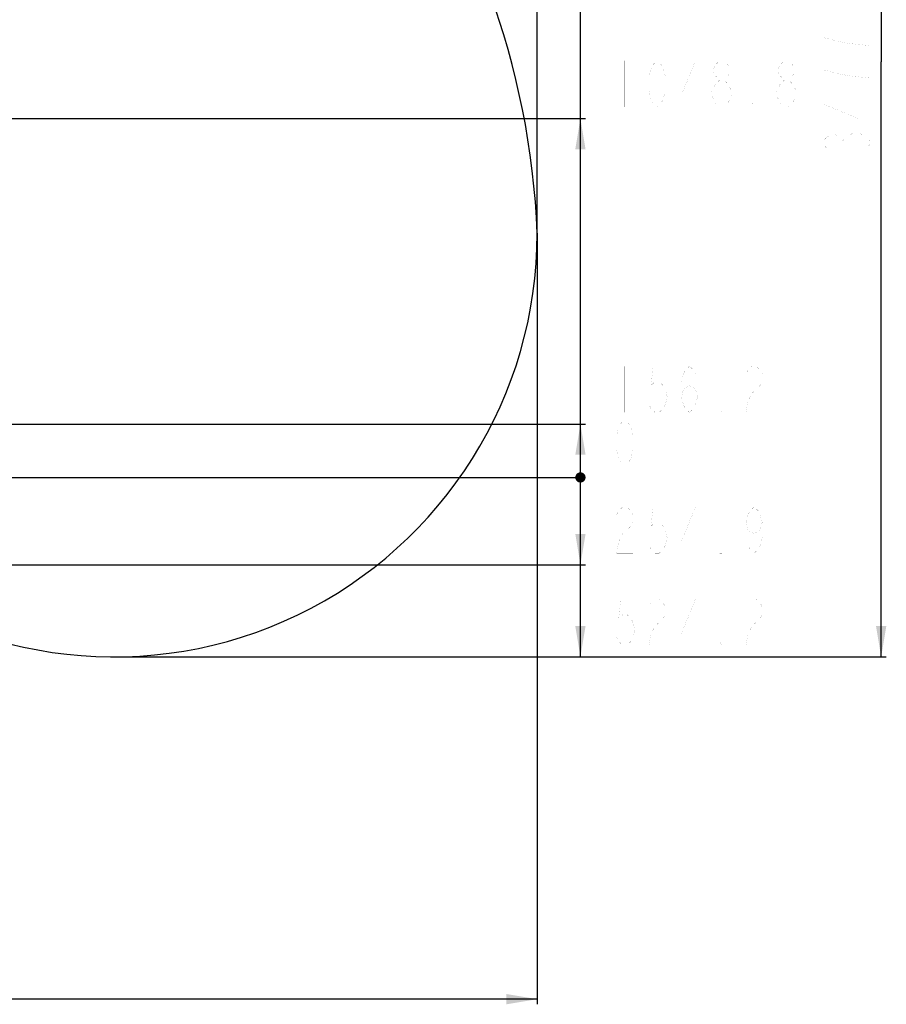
# Model space of a CAD drawing. Header units: millimetres. Extents: x 0 to 17835, y 0 to 12615.
# Tile 78 of 85: x 10877 to 13410, y 4523 to 7399. Entities that reach past the tile are written whole.
import ezdxf

# ---------------------------------------------------------------- set-up
doc = ezdxf.new("R2010")
doc.units = ezdxf.units.MM
doc.header["$LTSCALE"] = 980.925
doc.layers.get('0').update_dxf_attribs({"linetype": 'CONTINUOUS'})
doc.layers.add('运动范围-老_DXF_BALLOON', color=7, linetype='CONTINUOUS')
doc.layers.add('运动范围-老_DXF_DIMENSION', color=7, linetype='CONTINUOUS')
doc.styles.get("Standard").update_dxf_attribs({"font": 'txt', "width": 0.7})
doc.dimstyles.new('DIMSTYLE_10', dxfattribs={"dimtxt": 135, "dimasz": 90, "dimexe": 1, "dimexo": 0, "dimgap": 2.25, "dimtad": 1, "dimdec": 1, "dimdsep": 46, "dimtxsty": 'Standard', "dimblk": '_FILLED', "dimblk1": '_FILLED', "dimblk2": '_FILLED', "dimcen": 0.09, "dimclrt": 5, "dimazin": 2, "dimtp": 2, "dimtm": 2, "dimtfac": 1, "dimtdec": 1, "dimtofl": 0, "dimtmove": 0, "dimatfit": 3, "dimldrblk": '_FILLED', "dimfxl": 0, "dimtolj": 1, "dimarcsym": 0})
doc.dimstyles.new('DIMSTYLE_11', dxfattribs={"dimtxt": 135, "dimasz": 90, "dimexe": 1, "dimexo": 0, "dimgap": 2.25, "dimtad": 0, "dimtih": 1, "dimtoh": 1, "dimdec": 1, "dimdsep": 46, "dimtxsty": 'Standard', "dimblk": '_FILLED', "dimblk1": '_FILLED', "dimblk2": '_FILLED', "dimcen": 0.09, "dimclrt": 5, "dimazin": 2, "dimtp": 1.2, "dimtm": 1.2, "dimtfac": 1, "dimtdec": 0, "dimtofl": 0, "dimtmove": 0, "dimatfit": 3, "dimldrblk": '_FILLED', "dimfxl": 0, "dimtolj": 1, "dimarcsym": 0})
doc.dimstyles.new('DIMSTYLE_12', dxfattribs={"dimtxt": 135, "dimasz": 90, "dimexe": 1, "dimexo": 0, "dimgap": 2.25, "dimtad": 0, "dimtih": 1, "dimtoh": 1, "dimdec": 1, "dimdsep": 46, "dimtxsty": 'Standard', "dimblk": '_FILLED', "dimblk1": '_FILLED', "dimblk2": '_FILLED', "dimcen": 0.09, "dimclrt": 5, "dimazin": 2, "dimtp": 0.8, "dimtm": 0.8, "dimtfac": 1, "dimtdec": 0, "dimtofl": 0, "dimtmove": 0, "dimatfit": 3, "dimldrblk": '_FILLED', "dimfxl": 0, "dimtolj": 1, "dimarcsym": 0})
doc.dimstyles.new('DIMSTYLE_13', dxfattribs={"dimtxt": 135, "dimasz": 90, "dimexe": 1, "dimexo": 0, "dimgap": 2.25, "dimtad": 0, "dimtih": 1, "dimtoh": 1, "dimdec": 1, "dimdsep": 46, "dimtxsty": 'Standard', "dimblk": '_FILLED', "dimblk1": '_FILLED', "dimblk2": '_FILLED', "dimcen": 0.09, "dimclrt": 5, "dimazin": 2, "dimtp": 0.5, "dimtm": 0.5, "dimtfac": 1, "dimtdec": 0, "dimtofl": 0, "dimtmove": 0, "dimatfit": 3, "dimldrblk": '_FILLED', "dimfxl": 0, "dimtolj": 1, "dimarcsym": 0})
doc.dimstyles.new('DIMSTYLE_14', dxfattribs={"dimtxt": 135, "dimasz": 90, "dimexe": 1, "dimexo": 0, "dimgap": 2.25, "dimtad": 0, "dimtih": 1, "dimtoh": 1, "dimdec": 1, "dimdsep": 46, "dimtxsty": 'Standard', "dimblk": '_FILLED', "dimblk1": '_FILLED', "dimblk2": '_FILLED', "dimcen": 0.09, "dimclrt": 5, "dimazin": 2, "dimtp": 2, "dimtm": 2, "dimtfac": 1, "dimtdec": 0, "dimtofl": 0, "dimtmove": 0, "dimatfit": 3, "dimldrblk": '_FILLED', "dimfxl": 0, "dimtolj": 1, "dimarcsym": 0})
doc.dimstyles.new('DIMSTYLE_9', dxfattribs={"dimtxt": 135, "dimasz": 90, "dimexe": 1, "dimexo": 0, "dimgap": 2.25, "dimtad": 0, "dimtih": 1, "dimtoh": 1, "dimdsep": 46, "dimtxsty": 'Standard', "dimblk": '_FILLED', "dimblk1": '_FILLED', "dimblk2": '_FILLED', "dimcen": 0.09, "dimclrt": 5, "dimazin": 2, "dimtp": 0.1, "dimtm": 0.1, "dimtfac": 1, "dimtofl": 0, "dimtmove": 0, "dimatfit": 3, "dimldrblk": '_FILLED', "dimfxl": 0, "dimtolj": 1, "dimarcsym": 0})

# ---------------------------------------------------------------- blocks, each defined once
blk = doc.blocks.new('*D17')
at = {"layer": '运动范围-老_DXF_DIMENSION', "color": 2, "linetype": 'Continuous', "transparency": 16777216}
blk.add_line((10110, 6062), (12531.1, 6062), dxfattribs=at)
blk = doc.blocks.new('_FILLED')
at = {"color": 0, "linetype": 'ByBlock'}
blk.add_solid([(0, 0), (-1, 0.167), (-1, -0.167)], dxfattribs=at)
blk = doc.blocks.new('*D18')
at = {"layer": '运动范围-老_DXF_DIMENSION', "color": 2, "linetype": 'Continuous', "transparency": 16777216}
for p, q in [((7976.1, 7386.5), (7976.1, 4522.8)), ((12389.8, 6775.4), (12389.8, 4522.8)), ((7976.1, 4537.8), (10183, 4537.8)), ((12389.8, 4537.8), (10183, 4537.8))]:
    blk.add_line(p, q, dxfattribs=at)
at = {"layer": '运动范围-老_DXF_DIMENSION', "color": 2, "linetype": 'Continuous', "transparency": 16777216, "xscale": 90, "yscale": 90, "zscale": 90, "rotation": 180}
blk.add_blockref('_FILLED', (7976.1, 4537.8), dxfattribs=at)
at = {"layer": '运动范围-老_DXF_DIMENSION', "color": 2, "linetype": 'Continuous', "transparency": 16777216, "xscale": 90, "yscale": 90, "zscale": 90}
blk.add_blockref('_FILLED', (12389.8, 4537.8), dxfattribs=at)
blk = doc.blocks.new('*D19')
at = {"layer": '运动范围-老_DXF_DIMENSION', "color": 2, "linetype": 'Continuous', "transparency": 16777216}
for p, q in [((10056.4, 9014.9), (13410.2, 9014.9)), ((13395.2, 9014.9), (13395.2, 7276.3)), ((13395.2, 5537.7), (13395.2, 7276.3)), ((11152.2, 5537.7), (13410.2, 5537.7))]:
    blk.add_line(p, q, dxfattribs=at)
at = {"layer": '运动范围-老_DXF_DIMENSION', "color": 2, "linetype": 'Continuous', "transparency": 16777216, "xscale": 90, "yscale": 90, "zscale": 90}
for p, rotation in [((13395.2, 9014.9), 90), ((13395.2, 5537.7), 270)]:
    blk.add_blockref('_FILLED', p, dxfattribs=dict(at, rotation=rotation))
blk = doc.blocks.new('*D29')
at = {"layer": '运动范围-老_DXF_BALLOON', "color": 2, "linetype": 'Continuous', "transparency": 16777216}
blk.add_line((12389.8, 6775.4), (12389.8, 9203.6), dxfattribs=at)
blk = doc.blocks.new('*D30')
at = {"layer": '运动范围-老_DXF_BALLOON', "color": 2, "linetype": 'Continuous', "transparency": 16777216}
blk.add_line((10381.4, 5807.1), (12531.1, 5807.1), dxfattribs=at)
blk = doc.blocks.new('*D31')
at = {"layer": '运动范围-老_DXF_BALLOON', "color": 2, "linetype": 'Continuous', "transparency": 16777216}
blk.add_line((11152.2, 5537.7), (12531.1, 5537.7), dxfattribs=at)
blk = doc.blocks.new('*D32')
at = {"layer": '运动范围-老_DXF_BALLOON', "color": 2, "linetype": 'Continuous', "transparency": 16777216}
blk.add_line((10381.4, 6218.1), (12531.1, 6218.1), dxfattribs=at)
blk = doc.blocks.new('*D33')
at = {"layer": '运动范围-老_DXF_BALLOON', "color": 2, "linetype": 'Continuous', "transparency": 16777216}
blk.add_line((10420.3, 7110.8), (12531.1, 7110.8), dxfattribs=at)
blk = doc.blocks.new('*D34')
at = {"layer": '运动范围-老_DXF_BALLOON', "color": 2, "linetype": 'Continuous', "transparency": 16777216}
blk.add_line((9871.9, 8434.6), (12531.1, 8434.6), dxfattribs=at)

msp = doc.modelspace()

# ---------------------------------------------------------------- linework, layer by layer
at = {"color": 2, "linetype": 'Continuous'}
msp.add_line((12516.064, 5537.732), (12516.064, 8434.648), dxfattribs=at)
at = {"color": 2, "linetype": 'Continuous', "const_width": 15}
msp.add_lwpolyline([(12508.564, 6061.979, 1), (12523.564, 6061.979, 1)], format="xyb", close=True, dxfattribs=at)
msp.add_lwpolyline([(12508.564, 6061.979, 1), (12523.564, 6061.979, 1)], format="xyb", close=True, dxfattribs=at)
msp.add_lwpolyline([(12508.564, 6061.979, 1), (12523.564, 6061.979, 1)], format="xyb", close=True, dxfattribs=at)
msp.add_lwpolyline([(12508.564, 6061.979, 1), (12523.564, 6061.979, 1)], format="xyb", close=True, dxfattribs=at)
msp.add_lwpolyline([(12508.564, 6061.979, 1), (12523.564, 6061.979, 1)], format="xyb", close=True, dxfattribs=at)
at = {"color": 2, "linetype": 'Continuous'}
for centre, radius, start, end in [((10056.388, 6679.479), 2335.402, 2.352729, 142.647271), ((11152.202, 6775.35), 1237.619, 231.477611, 360)]:
    msp.add_arc(centre, radius, start, end, dxfattribs=at)
for points in [[(12516.064, 7110.817), (12531.064, 7020.817), (12501.064, 7020.817)], [(12516.064, 6218.149), (12531.064, 6128.149), (12501.064, 6128.149)], [(12516.064, 5807.081), (12501.064, 5897.081), (12531.064, 5897.081)], [(12516.064, 5537.732), (12501.064, 5627.732), (12531.064, 5627.732)]]:
    msp.add_solid(points, dxfattribs=at)
at = {"layer": '运动范围-老_DXF_BALLOON', "color": 5, "linetype": 'Continuous', "const_width": 0.15}
for points in [[(12645.814, 7279.567), (12645.814, 7144.567)], [(12740.314, 7144.567), (12728.501, 7155.817), (12722.596, 7167.067), (12716.689, 7189.567), (12716.689, 7234.567), (12722.596, 7257.067), (12728.501, 7268.317), (12740.314, 7279.567), (12752.126, 7268.317), (12758.033, 7257.067), (12763.939, 7234.567), (12763.939, 7189.567), (12758.033, 7167.067), (12752.126, 7155.817), (12740.314, 7144.567)], [(12852.533, 7144.567), (12852.533, 7279.567), (12811.189, 7178.317), (12864.345, 7178.317)], [(12923.408, 7223.317), (12911.595, 7234.567), (12905.69, 7245.817), (12905.69, 7257.067), (12911.595, 7268.317), (12923.408, 7279.567), (12935.22, 7279.567), (12947.033, 7268.317), (12952.939, 7257.067), (12952.939, 7245.817), (12947.033, 7234.567), (12935.22, 7223.317)], [(13112.408, 7223.317), (13100.596, 7234.567), (13094.689, 7245.817), (13094.689, 7257.067), (13100.596, 7268.317), (13112.408, 7279.567), (13124.221, 7279.567), (13136.033, 7268.317), (13141.939, 7257.067), (13141.939, 7245.817), (13136.033, 7234.567), (13124.221, 7223.317)], [(12899.783, 7178.317), (12899.783, 7189.567), (12905.69, 7200.817), (12911.595, 7212.067), (12923.408, 7223.317), (12935.22, 7223.317), (12947.033, 7212.067), (12958.845, 7189.567)], [(13112.408, 7144.567), (13100.596, 7155.817), (13094.689, 7167.067), (13088.783, 7178.317), (13088.783, 7189.567), (13094.689, 7200.817), (13100.596, 7212.067), (13112.408, 7223.317), (13124.221, 7223.317), (13136.033, 7212.067), (13141.939, 7200.817), (13147.846, 7189.567), (13147.846, 7178.317), (13141.939, 7167.067), (13136.033, 7155.817), (13124.221, 7144.567), (13112.408, 7144.567)], [(12923.408, 7144.567), (12911.595, 7155.817), (12899.783, 7178.317)], [(12958.845, 7189.567), (12958.845, 7178.317), (12952.939, 7167.067), (12947.033, 7155.817), (12935.22, 7144.567), (12923.408, 7144.567)], [(13023.814, 7144.567), (13017.908, 7144.567), (13017.908, 7155.817), (13023.814, 7144.567)], [(12645.814, 6386.899), (12645.814, 6251.9)], [(12763.939, 6386.899), (12728.501, 6386.899), (12722.596, 6330.649), (12734.408, 6341.9), (12746.221, 6341.9), (12758.033, 6330.649), (12763.939, 6319.4), (12769.846, 6296.9), (12763.939, 6274.4), (12758.033, 6263.149), (12746.221, 6251.9), (12734.408, 6251.9), (12722.596, 6263.149), (12716.689, 6274.4)], [(12811.189, 6296.9), (12817.096, 6319.4), (12834.814, 6330.649), (12852.533, 6319.4), (12858.44, 6296.9), (12852.533, 6274.4), (12846.626, 6263.149), (12834.814, 6251.9), (12823.001, 6263.149), (12817.096, 6274.4), (12811.189, 6296.9), (12811.189, 6341.9), (12817.096, 6364.399), (12823.001, 6375.649), (12834.814, 6386.899), (12846.626, 6375.649), (12852.533, 6364.399)], [(13000.189, 6364.399), (13006.095, 6375.649), (13017.908, 6386.899), (13029.72, 6386.899), (13041.532, 6375.649), (13047.439, 6364.399), (13047.439, 6341.9), (13041.532, 6330.649), (13029.72, 6319.4), (13017.908, 6308.149), (13006.095, 6285.649), (13000.189, 6251.9), (13047.439, 6251.9)], [(12929.315, 6251.9), (12923.408, 6251.9), (12923.408, 6263.149), (12929.315, 6251.9)], [(12622.189, 5953.331), (12628.095, 5964.581), (12639.907, 5975.831), (12651.721, 5975.831), (12663.533, 5964.581), (12669.439, 5953.331), (12669.439, 5930.831), (12663.533, 5919.581), (12651.721, 5908.331), (12639.907, 5897.081), (12628.095, 5874.581), (12622.189, 5840.831), (12669.439, 5840.831)], [(12763.939, 5975.831), (12728.501, 5975.831), (12722.596, 5919.581), (12734.408, 5930.831), (12746.221, 5930.831), (12758.033, 5919.581), (12763.939, 5908.331), (12769.846, 5885.831), (12763.939, 5863.331), (12758.033, 5852.081), (12746.221, 5840.831), (12734.408, 5840.831), (12722.596, 5852.081), (12716.689, 5863.331)], [(12852.533, 5840.831), (12852.533, 5975.831), (12811.189, 5874.581), (12864.345, 5874.581)], [(13047.439, 5930.831), (13041.532, 5908.331), (13023.814, 5897.081), (13006.095, 5908.331), (13000.189, 5930.831), (13006.095, 5953.331), (13012.002, 5964.581), (13023.814, 5975.831), (13035.627, 5964.581), (13041.532, 5953.331), (13047.439, 5930.831), (13047.439, 5885.831), (13041.532, 5863.331), (13035.627, 5852.081), (13023.814, 5840.831), (13012.002, 5852.081), (13006.095, 5863.331)], [(12929.315, 5840.831), (12923.408, 5840.831), (12923.408, 5852.081), (12929.315, 5840.831)], [(12669.439, 5706.482), (12634.002, 5706.482), (12628.095, 5650.232), (12639.907, 5661.481), (12651.721, 5661.481), (12663.533, 5650.232), (12669.439, 5638.981), (12675.346, 5616.481), (12669.439, 5593.981), (12663.533, 5582.732), (12651.721, 5571.481), (12639.907, 5571.481), (12628.095, 5582.732), (12622.189, 5593.981)], [(12716.689, 5683.981), (12722.596, 5695.232), (12734.408, 5706.482), (12746.221, 5706.482), (12758.033, 5695.232), (12763.939, 5683.981), (12763.939, 5661.481), (12758.033, 5650.232), (12746.221, 5638.981), (12734.408, 5627.732), (12722.596, 5605.232), (12716.689, 5571.481), (12763.939, 5571.481)], [(12852.533, 5571.481), (12852.533, 5706.482), (12811.189, 5605.232), (12864.345, 5605.232)], [(13000.189, 5683.981), (13006.095, 5695.232), (13017.908, 5706.482), (13029.72, 5706.482), (13041.532, 5695.232), (13047.439, 5683.981), (13047.439, 5661.481), (13041.532, 5650.232), (13029.72, 5638.981), (13017.908, 5627.732), (13006.095, 5605.232), (13000.189, 5571.481), (13047.439, 5571.481)], [(12929.315, 5571.481), (12923.408, 5571.481), (12923.408, 5582.732), (12929.315, 5571.481)]]:
    msp.add_lwpolyline(points, dxfattribs=at)
at = {"layer": '运动范围-老_DXF_DIMENSION', "color": 5, "linetype": 'Continuous', "const_width": 0.15}
for points in [[(13361.497, 7323.556), (13305.246, 7329.462), (13271.497, 7335.369), (13248.996, 7341.275), (13226.497, 7347.181), (13226.497, 7299.931)], [(13361.497, 7229.056), (13305.246, 7234.962), (13271.497, 7240.868), (13248.996, 7246.775), (13226.497, 7252.681), (13226.497, 7205.431)], [(13361.497, 7152.275), (13226.497, 7152.275), (13327.746, 7110.931), (13327.746, 7164.087)], [(13237.747, 7022.337), (13226.497, 7034.15), (13226.497, 7045.963), (13237.747, 7057.774), (13248.996, 7063.681), (13260.246, 7063.681), (13271.497, 7057.774), (13282.747, 7045.963), (13293.996, 7057.774), (13305.246, 7063.681), (13316.497, 7069.587), (13327.746, 7069.587), (13338.996, 7063.681), (13350.246, 7057.774), (13361.497, 7045.963), (13361.497, 7034.15), (13350.246, 7022.337), (13338.996, 7016.431)], [(13282.747, 7034.15), (13282.747, 7045.963)], [(12645.814, 6095.729), (12634.002, 6106.979), (12628.095, 6118.229), (12622.189, 6140.729), (12622.189, 6185.729), (12628.095, 6208.229), (12634.002, 6219.479), (12645.814, 6230.729), (12657.627, 6219.479), (12663.533, 6208.229), (12669.439, 6185.729), (12669.439, 6140.729), (12663.533, 6118.229), (12657.627, 6106.979), (12645.814, 6095.729)]]:
    msp.add_lwpolyline(points, dxfattribs=at)

# ---------------------------------------------------------------- dimensions: what is measured, and where the dimension line sits
at = {"layer": '运动范围-老_DXF_BALLOON', "color": 2, "linetype": 'Continuous'}
for feature_location, offset, dtype, origin, dimstyle, picture, middle in [((12389.821, 6775.35), (0, 2428.236), 1, (9706.388, 6775.35), 'DIMSTYLE_14', '*D29', (12356.071, 9271.087)), ((9871.903, 8434.648), (2659.161, 0), 0, (9871.903, 6061.979), 'DIMSTYLE_14', '*D34', (12598.564, 8468.398)), ((10420.252, 7110.817), (2110.812, 0), 0, (10420.252, 6061.979), 'DIMSTYLE_11', '*D33', (12598.564, 7144.567)), ((10381.388, 6218.149), (2149.676, 0), 0, (10381.388, 6061.979), 'DIMSTYLE_13', '*D32', (12598.564, 6251.899)), ((10381.388, 5807.081), (2149.676, 0), 0, (10109.992, 6061.979), 'DIMSTYLE_13', '*D30', (12598.564, 5840.831)), ((11152.202, 5537.732), (1378.862, 0), 0, (11152.202, 6061.979), 'DIMSTYLE_12', '*D31', (12598.564, 5571.482))]:
    dim = msp.add_ordinate_dim(feature_location=feature_location, offset=offset, dtype=dtype, origin=origin, dimstyle=dimstyle, dxfattribs=at)
    dim.commit()
    dim.dimension.update_dxf_attribs({"geometry": picture, "text_midpoint": middle})
at = {"layer": '运动范围-老_DXF_DIMENSION', "color": 2, "linetype": 'Continuous'}
dim = msp.add_linear_dim(base=(13395.246, 5537.732), p1=(10056.388, 9014.88), p2=(11152.202, 5537.732), angle=270, dimstyle='DIMSTYLE_10', dxfattribs=at)
dim.commit()
dim.dimension.update_dxf_attribs({"geometry": '*D19', "text_midpoint": (13395.246, 6992.806), "dimtype": 160})
dim = msp.add_linear_dim(base=(12389.821, 4537.773), p1=(7976.12, 7386.545), p2=(12389.821, 6775.35), dimstyle='DIMSTYLE_10', dxfattribs=at)
dim.commit()
dim.dimension.update_dxf_attribs({"geometry": '*D18', "text_midpoint": (9899.47, 4537.773), "dimtype": 160})
dim = msp.add_ordinate_dim(feature_location=(10109.991751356, 6061.978929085), offset=(2421.072455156, 0), dtype=0, origin=(10109.991751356, 6061.978929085), dimstyle='DIMSTYLE_9', override={"dimgap": 33.75004, "dimtad": 1, "dimtih": 0, "dimtoh": 0}, dxfattribs=at)
dim.commit()
dim.dimension.update_dxf_attribs({"geometry": '*D17', "text_midpoint": (12598.564206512, 6095.728929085)})

doc.saveas('drawing.dxf')
